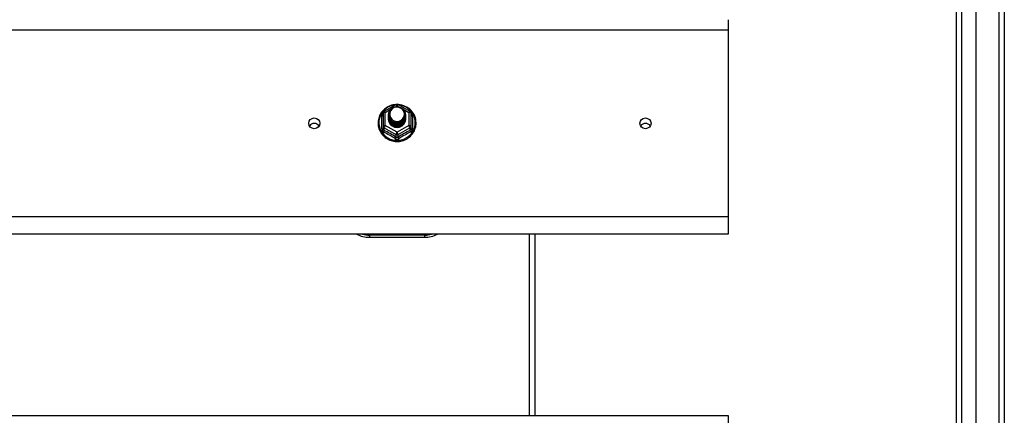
# Model space of a CAD drawing. Header units: inches. Extents: x 72 to 180, y 48 to 83.
# Tile 26 of 28: x 162 to 180, y 64 to 71. Entities that reach past the tile are written whole.
import ezdxf

# ---------------------------------------------------------------- set-up
doc = ezdxf.new("R2010")
doc.units = ezdxf.units.IN
doc.header["$MEASUREMENT"] = 0
doc.layers.add('Visible Edges(ANSI)', color=7, linetype='Continuous', lineweight=25)
doc.layers.add('Visible Tangent Edges(ANSI)', color=7, linetype='Continuous', lineweight=25)

msp = doc.modelspace()

# ---------------------------------------------------------------- linework, layer by layer
at = {"layer": 'Visible Edges(ANSI)'}
for p, q in [((179.569, 50.11), (179.569, 80.693)), ((179.215, 50.299), (179.215, 80.504)), ((180.081, 80.527), (180.081, 50.276)), ((175.081, 71.302), (175.081, 71.116)), ((175.081, 71.116), (175.081, 67.732)), ((168.847, 69.648), (169.062, 69.768)), ((169.1, 69.768), (169.314, 69.648)), ((168.827, 69.614), (168.827, 69.374)), ((168.927, 69.583), (168.927, 69.583)), ((168.927, 69.57), (168.927, 69.571)), ((169.234, 69.577), (169.234, 69.577)), ((169.234, 69.564), (169.234, 69.565)), ((169.335, 69.374), (169.335, 69.614)), ((168.927, 69.558), (168.927, 69.558)), ((168.927, 69.545), (168.927, 69.546)), ((168.927, 69.533), (168.927, 69.533)), ((168.927, 69.52), (168.927, 69.521)), ((168.927, 69.508), (168.927, 69.508)), ((169.234, 69.552), (169.234, 69.552)), ((169.234, 69.539), (169.234, 69.539)), ((169.234, 69.527), (169.234, 69.527)), ((169.234, 69.514), (169.234, 69.514)), ((168.827, 69.374), (168.827, 69.33)), ((169.063, 69.362), (169.061, 69.353)), ((169.335, 69.33), (169.335, 69.374)), ((175.081, 67.732), (175.081, 67.418)), ((175.081, 67.418), (126.947, 67.418)), ((168.581, 67.361), (169.581, 67.361)), ((171.581, 64.135), (171.581, 67.418)), ((126.947, 64.135), (175.081, 64.135)), ((175.081, 64.135), (175.081, 63.949))]:
    msp.add_line(p, q, dxfattribs=at)
at = {"layer": 'Visible Edges(ANSI)', "flags": 128}
for points in [[(169.055, 69.764), (169.03, 69.762), (169.006, 69.757), (168.981, 69.751), (168.958, 69.743), (168.935, 69.734), (168.913, 69.723), (168.891, 69.71), (168.871, 69.696), (168.852, 69.681), (168.833, 69.664), (168.817, 69.646), (168.801, 69.627), (168.787, 69.607), (168.775, 69.586), (168.764, 69.564), (168.755, 69.541), (168.748, 69.518), (168.742, 69.494), (168.738, 69.47), (168.736, 69.446), (168.736, 69.422), (168.737, 69.398), (168.741, 69.374), (168.746, 69.35), (168.753, 69.326), (168.761, 69.304), (168.772, 69.282), (168.784, 69.26), (168.797, 69.24), (168.812, 69.22), (168.829, 69.202), (168.846, 69.185), (168.865, 69.169), (168.885, 69.155), (168.906, 69.142), (168.928, 69.13), (168.951, 69.12), (168.975, 69.112), (168.999, 69.106), (169.023, 69.101), (169.048, 69.098), (169.073, 69.096), (169.098, 69.096), (169.123, 69.098), (169.147, 69.102), (169.171, 69.108), (169.195, 69.115), (169.219, 69.124), (169.241, 69.134), (169.263, 69.146), (169.283, 69.16), (169.303, 69.175), (169.322, 69.191), (169.339, 69.209), (169.355, 69.227), (169.369, 69.247), (169.382, 69.268), (169.394, 69.289), (169.403, 69.312), (169.411, 69.335), (169.418, 69.358), (169.422, 69.382), (169.425, 69.406), (169.426, 69.431)], [(169.426, 69.431), (169.424, 69.462), (169.42, 69.493), (169.412, 69.523), (169.402, 69.553), (169.389, 69.582), (169.373, 69.609), (169.354, 69.635), (169.334, 69.658), (169.31, 69.68), (169.285, 69.7), (169.259, 69.717), (169.23, 69.732), (169.201, 69.744), (169.17, 69.754), (169.139, 69.761), (169.107, 69.764)], [(168.948, 69.51), (168.932, 69.548), (168.927, 69.59), (168.935, 69.631), (168.955, 69.668), (168.985, 69.698), (169.023, 69.719), (169.065, 69.728), (169.109, 69.726), (169.15, 69.712), (169.186, 69.687), (169.213, 69.653), (169.23, 69.613), (169.234, 69.571), (169.226, 69.529), (169.206, 69.49), (169.176, 69.459), (169.139, 69.437), (169.096, 69.426), (169.053, 69.428), (169.011, 69.441), (168.975, 69.464), (168.948, 69.497), (168.932, 69.535), (168.927, 69.577)], [(168.927, 69.583), (168.927, 69.578), (168.927, 69.574), (168.928, 69.57), (168.928, 69.565), (168.929, 69.561), (168.93, 69.556), (168.931, 69.552), (168.932, 69.547), (168.933, 69.543), (168.934, 69.539), (168.936, 69.535), (168.937, 69.53), (168.939, 69.526), (168.941, 69.522), (168.943, 69.518), (168.945, 69.514), (168.947, 69.51), (168.95, 69.506), (168.952, 69.503), (168.955, 69.499), (168.958, 69.495), (168.961, 69.492), (168.964, 69.488), (168.967, 69.485)], [(168.927, 69.57), (168.929, 69.551), (168.932, 69.532), (168.939, 69.514), (168.948, 69.497), (168.959, 69.481), (168.972, 69.467), (168.987, 69.454), (169.004, 69.444), (169.022, 69.436), (169.041, 69.43), (169.061, 69.426), (169.081, 69.425), (169.101, 69.427), (169.12, 69.431), (169.139, 69.437), (169.158, 69.446), (169.174, 69.457), (169.189, 69.47), (169.203, 69.485), (169.214, 69.501), (169.223, 69.519), (169.229, 69.538), (169.233, 69.557), (169.234, 69.577)], [(169.234, 69.571), (169.234, 69.55), (169.23, 69.53), (169.224, 69.511), (169.216, 69.493), (169.205, 69.476), (169.191, 69.46), (169.176, 69.446), (169.159, 69.435), (169.141, 69.426), (169.121, 69.419), (169.101, 69.415), (169.081, 69.413), (169.06, 69.414), (169.04, 69.418), (169.02, 69.424), (169.002, 69.433), (168.985, 69.444), (168.97, 69.457), (168.957, 69.472), (168.946, 69.489), (168.937, 69.506), (168.931, 69.525), (168.928, 69.545), (168.927, 69.564)], [(168.927, 69.558), (168.929, 69.539), (168.932, 69.52), (168.939, 69.502), (168.948, 69.485), (168.959, 69.469), (168.972, 69.454), (168.987, 69.442), (169.004, 69.431), (169.022, 69.423), (169.041, 69.417), (169.061, 69.414), (169.081, 69.413), (169.101, 69.414), (169.12, 69.418), (169.139, 69.425), (169.158, 69.433), (169.174, 69.445), (169.189, 69.458), (169.203, 69.472), (169.214, 69.489), (169.223, 69.507), (169.229, 69.525), (169.233, 69.544), (169.234, 69.564)], [(168.965, 69.654), (168.964, 69.652), (168.962, 69.649), (168.961, 69.647), (168.96, 69.644), (168.959, 69.641), (168.958, 69.639), (168.957, 69.636), (168.956, 69.633), (168.956, 69.631), (168.955, 69.628), (168.954, 69.625), (168.953, 69.623), (168.953, 69.62), (168.952, 69.617), (168.952, 69.614), (168.952, 69.611), (168.951, 69.609), (168.951, 69.606), (168.951, 69.603), (168.951, 69.6), (168.951, 69.598), (168.951, 69.595), (168.951, 69.592), (168.951, 69.589)], [(168.951, 69.589), (168.951, 69.586), (168.951, 69.583), (168.951, 69.581), (168.951, 69.578), (168.951, 69.575), (168.951, 69.572), (168.951, 69.569), (168.952, 69.567), (168.952, 69.564), (168.953, 69.561), (168.953, 69.558), (168.954, 69.556), (168.954, 69.553), (168.955, 69.55), (168.956, 69.547), (168.957, 69.545), (168.957, 69.542), (168.958, 69.539), (168.959, 69.537), (168.96, 69.534), (168.962, 69.532), (168.963, 69.529), (168.964, 69.527), (168.965, 69.524)], [(168.967, 69.485), (168.989, 69.466), (169.016, 69.452), (169.044, 69.443), (169.074, 69.44), (169.104, 69.442), (169.133, 69.451), (169.16, 69.465), (169.183, 69.483), (169.202, 69.506), (169.215, 69.532), (169.223, 69.56), (169.225, 69.59), (169.22, 69.619), (169.21, 69.646), (169.193, 69.671), (169.172, 69.691), (169.147, 69.707), (169.119, 69.717), (169.089, 69.722), (169.059, 69.72), (169.03, 69.711), (169.004, 69.697), (168.982, 69.678), (168.965, 69.654)], [(169.234, 69.558), (169.234, 69.538), (169.23, 69.518), (169.224, 69.499), (169.216, 69.48), (169.205, 69.463), (169.191, 69.448), (169.176, 69.434), (169.159, 69.422), (169.141, 69.413), (169.121, 69.406), (169.101, 69.402), (169.081, 69.4), (169.06, 69.401), (169.04, 69.405), (169.02, 69.412), (169.002, 69.42), (168.985, 69.431), (168.97, 69.444), (168.957, 69.459), (168.946, 69.476), (168.937, 69.494), (168.931, 69.513), (168.928, 69.532), (168.927, 69.552)], [(168.927, 69.545), (168.929, 69.526), (168.932, 69.507), (168.939, 69.489), (168.948, 69.472), (168.959, 69.456), (168.972, 69.442), (168.987, 69.429), (169.004, 69.419), (169.022, 69.41), (169.041, 69.405), (169.061, 69.401), (169.081, 69.4), (169.101, 69.402), (169.12, 69.406), (169.139, 69.412), (169.158, 69.421), (169.174, 69.432), (169.189, 69.445), (169.203, 69.46), (169.214, 69.476), (169.223, 69.494), (169.229, 69.513), (169.233, 69.532), (169.234, 69.552)], [(169.234, 69.546), (169.234, 69.525), (169.23, 69.505), (169.224, 69.486), (169.216, 69.468), (169.205, 69.451), (169.191, 69.435), (169.176, 69.421), (169.159, 69.41), (169.141, 69.401), (169.121, 69.394), (169.101, 69.389), (169.081, 69.388), (169.06, 69.389), (169.04, 69.393), (169.02, 69.399), (169.002, 69.408), (168.985, 69.419), (168.97, 69.432), (168.957, 69.447), (168.946, 69.464), (168.937, 69.481), (168.931, 69.5), (168.928, 69.52), (168.927, 69.539)], [(168.927, 69.533), (168.929, 69.514), (168.932, 69.495), (168.939, 69.477), (168.948, 69.46), (168.959, 69.444), (168.972, 69.429), (168.987, 69.417), (169.004, 69.406), (169.022, 69.398), (169.041, 69.392), (169.061, 69.388), (169.081, 69.387), (169.101, 69.389), (169.12, 69.393), (169.139, 69.4), (169.158, 69.408), (169.174, 69.419), (169.189, 69.432), (169.203, 69.447), (169.214, 69.464), (169.223, 69.481), (169.229, 69.5), (169.233, 69.519), (169.234, 69.539)], [(169.234, 69.533), (169.234, 69.513), (169.23, 69.493), (169.224, 69.474), (169.216, 69.455), (169.205, 69.438), (169.191, 69.423), (169.176, 69.409), (169.159, 69.397), (169.141, 69.388), (169.121, 69.381), (169.101, 69.377), (169.081, 69.375), (169.06, 69.376), (169.04, 69.38), (169.02, 69.386), (169.002, 69.395), (168.985, 69.406), (168.97, 69.419), (168.957, 69.434), (168.946, 69.451), (168.937, 69.469), (168.931, 69.488), (168.928, 69.507), (168.927, 69.527)], [(168.927, 69.52), (168.929, 69.501), (168.932, 69.482), (168.939, 69.464), (168.948, 69.447), (168.959, 69.431), (168.972, 69.417), (168.987, 69.404), (169.004, 69.394), (169.022, 69.385), (169.041, 69.379), (169.061, 69.376), (169.081, 69.375), (169.101, 69.376), (169.12, 69.38), (169.139, 69.387), (169.158, 69.396), (169.174, 69.407), (169.189, 69.42), (169.203, 69.435), (169.214, 69.451), (169.223, 69.469), (169.229, 69.488), (169.233, 69.507), (169.234, 69.527)], [(169.234, 69.52), (169.234, 69.5), (169.23, 69.48), (169.224, 69.461), (169.216, 69.443), (169.205, 69.426), (169.191, 69.41), (169.176, 69.396), (169.159, 69.385), (169.141, 69.375), (169.121, 69.369), (169.101, 69.364), (169.081, 69.363), (169.06, 69.364), (169.04, 69.368), (169.02, 69.374), (169.002, 69.383), (168.985, 69.394), (168.97, 69.407), (168.957, 69.422), (168.946, 69.438), (168.937, 69.456), (168.931, 69.475), (168.928, 69.495), (168.927, 69.514)], [(168.927, 69.508), (168.929, 69.489), (168.932, 69.47), (168.939, 69.452), (168.948, 69.435), (168.959, 69.419), (168.972, 69.404), (168.987, 69.392), (169.004, 69.381), (169.022, 69.373), (169.041, 69.367), (169.061, 69.363), (169.081, 69.362), (169.101, 69.364), (169.12, 69.368), (169.139, 69.374), (169.158, 69.383), (169.174, 69.394), (169.189, 69.407), (169.203, 69.422), (169.214, 69.439), (169.223, 69.456), (169.229, 69.475), (169.233, 69.494), (169.234, 69.514)], [(169.061, 69.353), (169.053, 69.354), (169.045, 69.356), (169.037, 69.358), (169.029, 69.361), (169.022, 69.364), (169.014, 69.367), (169.007, 69.371), (169, 69.375), (168.993, 69.379), (168.987, 69.384), (168.98, 69.389), (168.974, 69.394), (168.969, 69.4), (168.963, 69.406), (168.958, 69.412), (168.954, 69.419), (168.949, 69.426), (168.945, 69.432), (168.942, 69.44), (168.939, 69.447), (168.936, 69.454), (168.934, 69.462), (168.932, 69.47), (168.931, 69.477)], [(168.965, 69.524), (168.965, 69.523), (168.964, 69.523), (168.963, 69.522), (168.962, 69.522), (168.962, 69.521), (168.961, 69.52), (168.96, 69.52), (168.96, 69.519), (168.959, 69.519), (168.958, 69.518), (168.957, 69.517), (168.957, 69.517), (168.956, 69.516), (168.955, 69.516), (168.955, 69.515), (168.954, 69.514), (168.953, 69.514), (168.952, 69.513), (168.952, 69.513), (168.951, 69.512), (168.95, 69.511), (168.95, 69.511), (168.949, 69.51), (168.948, 69.51)]]:
    msp.add_lwpolyline(points, dxfattribs=at)
at = {"layer": 'Visible Edges(ANSI)'}
for centre, radius, start, end in [((169.081, 69.734), 0.0394, 60.8255, 119.1745), ((168.866, 69.614), 0.0394, 119.1745, 180), ((169.295, 69.614), 0.0394, 0, 60.8255), ((168.581, 67.861), 0.5, 242.5014, 270), ((169.581, 67.861), 0.5, 270, 297.4986)]:
    msp.add_arc(centre, radius, start, end, dxfattribs=at)
for centre, major_axis, start_param, end_param in [((169.081, 69.589), (0.134, 0), 3.671471, 8.899926), ((167.581, 69.325), (-0.101, 0), 3.68386, 5.740918), ((169.081, 69.504), (-0.158, 0), 6.032414, 9.675269), ((169.081, 69.584), (0.154, 0), 3.669461, 3.875388), ((173.581, 69.325), (-0.101, 0), 3.68386, 5.740918)]:
    msp.add_ellipse(centre, major_axis=major_axis, ratio=0.966998, start_param=start_param, end_param=end_param, dxfattribs=at)
for centre in [(167.581, 69.425), (173.581, 69.425)]:
    msp.add_ellipse(centre, major_axis=(-0.101, 0), ratio=0.966998, dxfattribs=at)
at = {"layer": 'Visible Tangent Edges(ANSI)'}
for p, q in [((179.982, 81.303), (179.982, 49.501)), ((179.314, 50.169), (179.314, 80.634)), ((126.947, 71.116), (175.081, 71.116)), ((169.049, 69.726), (169.081, 69.744)), ((169.081, 69.744), (169.115, 69.724)), ((168.866, 69.624), (168.964, 69.679)), ((168.866, 69.384), (168.866, 69.624)), ((169.19, 69.682), (169.295, 69.624)), ((169.295, 69.624), (169.295, 69.384)), ((168.803, 69.327), (168.803, 69.554)), ((169.081, 69.265), (168.866, 69.384)), ((169.295, 69.384), (169.081, 69.265)), ((169.359, 69.554), (169.359, 69.327)), ((168.846, 69.341), (169.061, 69.222)), ((168.846, 69.297), (168.846, 69.341)), ((169.061, 69.222), (169.061, 69.177)), ((169.1, 69.222), (169.315, 69.341)), ((169.1, 69.177), (169.1, 69.222)), ((169.315, 69.341), (169.315, 69.297)), ((175.081, 67.732), (126.947, 67.732)), ((169.581, 67.401), (168.581, 67.401)), ((168.581, 67.401), (168.581, 67.361)), ((169.581, 67.401), (169.581, 67.361)), ((171.482, 64.135), (171.482, 67.418))]:
    msp.add_line(p, q, dxfattribs=at)
at = {"layer": 'Visible Tangent Edges(ANSI)', "flags": 128}
for points in [[(168.827, 69.606), (168.825, 69.605), (168.823, 69.603), (168.821, 69.601), (168.82, 69.599), (168.818, 69.597), (168.817, 69.595), (168.815, 69.593), (168.814, 69.591), (168.812, 69.589), (168.811, 69.586), (168.81, 69.584), (168.809, 69.582), (168.808, 69.58), (168.807, 69.577), (168.806, 69.575), (168.805, 69.573), (168.805, 69.57), (168.804, 69.568), (168.804, 69.566), (168.803, 69.563), (168.803, 69.561), (168.803, 69.558), (168.803, 69.556), (168.803, 69.554)], [(169.359, 69.554), (169.359, 69.556), (169.359, 69.558), (169.359, 69.561), (169.358, 69.563), (169.358, 69.566), (169.357, 69.568), (169.357, 69.57), (169.356, 69.573), (169.355, 69.575), (169.355, 69.577), (169.354, 69.58), (169.353, 69.582), (169.352, 69.584), (169.35, 69.586), (169.349, 69.589), (169.348, 69.591), (169.346, 69.593), (169.345, 69.595), (169.343, 69.597), (169.342, 69.599), (169.34, 69.601), (169.338, 69.603), (169.337, 69.605), (169.335, 69.606)], [(168.803, 69.327), (168.803, 69.323), (168.803, 69.32), (168.803, 69.317), (168.804, 69.314), (168.804, 69.31), (168.805, 69.307), (168.806, 69.304), (168.807, 69.301), (168.808, 69.298), (168.81, 69.295), (168.811, 69.292), (168.813, 69.29), (168.814, 69.287), (168.816, 69.284), (168.818, 69.282), (168.82, 69.279), (168.822, 69.277), (168.825, 69.275), (168.827, 69.273), (168.829, 69.271), (168.832, 69.269), (168.834, 69.267), (168.837, 69.266), (168.84, 69.264)], [(168.846, 69.297), (168.845, 69.297), (168.844, 69.298), (168.842, 69.299), (168.841, 69.3), (168.84, 69.301), (168.838, 69.302), (168.837, 69.303), (168.836, 69.304), (168.835, 69.305), (168.834, 69.307), (168.833, 69.308), (168.832, 69.309), (168.831, 69.311), (168.83, 69.312), (168.83, 69.314), (168.829, 69.316), (168.829, 69.317), (168.828, 69.319), (168.828, 69.321), (168.827, 69.322), (168.827, 69.324), (168.827, 69.326), (168.827, 69.328), (168.827, 69.33)], [(169.335, 69.33), (169.335, 69.328), (169.335, 69.326), (169.334, 69.324), (169.334, 69.322), (169.334, 69.321), (169.333, 69.319), (169.333, 69.317), (169.332, 69.316), (169.332, 69.314), (169.331, 69.312), (169.33, 69.311), (169.329, 69.309), (169.328, 69.308), (169.328, 69.307), (169.327, 69.305), (169.325, 69.304), (169.324, 69.303), (169.323, 69.302), (169.322, 69.301), (169.321, 69.3), (169.319, 69.299), (169.318, 69.298), (169.316, 69.297), (169.315, 69.297)], [(169.322, 69.264), (169.324, 69.266), (169.327, 69.267), (169.33, 69.269), (169.332, 69.271), (169.335, 69.273), (169.337, 69.275), (169.339, 69.277), (169.341, 69.279), (169.343, 69.282), (169.345, 69.284), (169.347, 69.287), (169.349, 69.29), (169.35, 69.292), (169.352, 69.295), (169.353, 69.298), (169.354, 69.301), (169.355, 69.304), (169.356, 69.307), (169.357, 69.31), (169.358, 69.314), (169.358, 69.317), (169.359, 69.32), (169.359, 69.323), (169.359, 69.327)], [(169.043, 69.15), (169.046, 69.149), (169.049, 69.147), (169.052, 69.146), (169.055, 69.145), (169.058, 69.144), (169.061, 69.143), (169.065, 69.142), (169.068, 69.141), (169.071, 69.141), (169.074, 69.14), (169.077, 69.14), (169.081, 69.14), (169.084, 69.14), (169.087, 69.14), (169.091, 69.141), (169.094, 69.141), (169.097, 69.142), (169.1, 69.143), (169.103, 69.144), (169.106, 69.145), (169.109, 69.146), (169.112, 69.147), (169.115, 69.149), (169.118, 69.15)], [(169.1, 69.177), (169.099, 69.176), (169.097, 69.175), (169.096, 69.174), (169.094, 69.173), (169.093, 69.173), (169.091, 69.172), (169.089, 69.172), (169.088, 69.171), (169.086, 69.171), (169.084, 69.171), (169.082, 69.171), (169.081, 69.171), (169.079, 69.171), (169.077, 69.171), (169.076, 69.171), (169.074, 69.171), (169.072, 69.172), (169.071, 69.172), (169.069, 69.173), (169.067, 69.173), (169.066, 69.174), (169.064, 69.175), (169.063, 69.176), (169.061, 69.177)]]:
    msp.add_lwpolyline(points, dxfattribs=at)
at = {"layer": 'Visible Tangent Edges(ANSI)'}
for centre, start, end in [((168.581, 67.869), 254.5326, 270), ((169.581, 67.869), 270, 285.4674)]:
    msp.add_arc(centre, 0.469, start, end, dxfattribs=at)
for centre, major_axis, ratio, start_param, end_param in [((169.081, 69.437), (0.331, 0), 0.966998, 1.708073, 7.716705), ((169.081, 69.734), (-0.0192, 0.0344), 0.127392, 4.936728, 6.283185), ((169.081, 69.734), (0.0192, 0.0344), 0.127392, 0, 1.346458), ((168.787, 69.569), (0.0394, 0), 0.420933, 5.107073, 6.283185), ((168.866, 69.614), (-0.0394, 0), 0.254784, 4.712389, 6.283185), ((168.866, 69.614), (-0.0192, 0.0344), 0.127392, 4.936728, 6.283185), ((169.295, 69.614), (0.0192, 0.0344), 0.127392, 0, 1.346458), ((169.295, 69.614), (0.0394, 0), 0.254784, 0, 1.570796), ((169.374, 69.569), (-0.0394, 0), 0.420933, 0, 1.176113), ((168.866, 69.374), (-0.0394, 0), 0.254784, 4.712389, 6.283185), ((168.866, 69.374), (-0.0192, -0.0344), 0.127392, 4.48805, 6.058847), ((169.295, 69.374), (0.0394, 0), 0.254784, 0, 1.570796), ((169.295, 69.374), (0.0192, -0.0344), 0.127392, 0.224339, 1.795135), ((168.787, 69.33), (0.0394, 0), 0.080687, 5.107073, 6.283185), ((168.866, 69.374), (-0.0394, 0), 0.966998, 0, 1.047198), ((168.827, 69.264), (0.0178, 0.0351), 0.295528, 4.874003, 6.050115), ((168.942, 69.04), (0.573, -0.342), 0.220649, 1.524932, 1.878631), ((168.954, 69.06), (-0.605, 0.361), 0.220649, 4.666525, 5.020223), ((169.081, 69.255), (-0.0192, -0.0344), 0.127392, 4.48805, 6.058847), ((169.081, 69.255), (0.0394, 0), 0.966998, 4.18879, 5.235988), ((169.081, 69.255), (0.0192, -0.0344), 0.127392, 0.224339, 1.795135), ((169.208, 69.06), (-0.605, -0.361), 0.220649, 4.404555, 4.758253), ((169.22, 69.04), (0.573, 0.342), 0.220649, 1.262962, 1.61666), ((169.335, 69.264), (-0.0178, 0.0351), 0.295528, 0.23307, 1.409183), ((169.295, 69.374), (0.0394, 0), 0.966998, 5.235988, 6.283185), ((169.374, 69.33), (-0.0394, 0), 0.080687, 0, 1.176113), ((169.041, 69.144), (0.0205, 0.0336), 0.044718, 0.222707, 1.398819), ((169.12, 69.144), (-0.0205, 0.0336), 0.044718, 4.884366, 6.060479)]:
    msp.add_ellipse(centre, major_axis=major_axis, ratio=ratio, start_param=start_param, end_param=end_param, dxfattribs=at)

doc.saveas('drawing.dxf')
